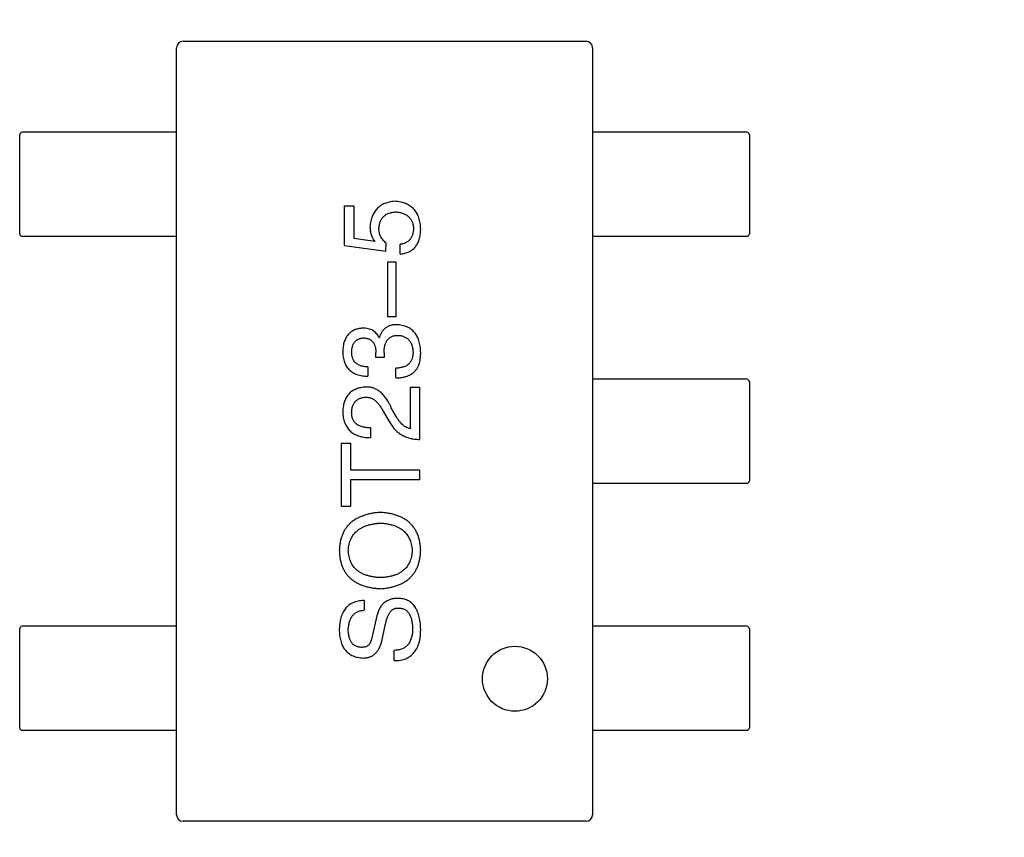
# Model space of a CAD drawing. Header units: millimetres. Extents: x 0 to 297, y 0 to 210.
# Tile 92 of 172: x 198.62 to 202.4, y 99.33 to 102.48. Entities that reach past the tile are written whole.
import ezdxf

# ---------------------------------------------------------------- set-up
doc = ezdxf.new("R2010")
doc.units = ezdxf.units.MM
doc.header["$LTSCALE"] = 16.335
doc.header["$PDMODE"] = 3
doc.header["$PDSIZE"] = 8
doc.layers.get('0').update_dxf_attribs({"linetype": 'CONTINUOUS'})
doc.layers.get('Defpoints').update_dxf_attribs({"linetype": 'CONTINUOUS'})
doc.layers.add('SOT23-5-1406DXF_CONTINUOUS_LINE', color=7, linetype='CONTINUOUS')
doc.layers.add('SOT23-5AND6_DXF_CONTINUOUS_LINE', color=7, linetype='CONTINUOUS')
doc.styles.get("Standard").update_dxf_attribs({"font": '仿宋_GB2312.ttf'})
doc.dimstyles.get("Standard").update_dxf_attribs({"dimtxt": 2.5, "dimasz": 3.5, "dimexe": 1.5, "dimexo": 1, "dimtad": 1, "dimdsep": 46, "dimtxsty": 'Standard', "dimblk": '_FILLED', "dimblk1": '_FILLED', "dimblk2": '_FILLED', "dimcen": 0.09, "dimazin": 2, "dimtol": 1, "dimtp": 0.01, "dimtm": 0.01, "dimtfac": 1, "dimtofl": 0, "dimtmove": 0, "dimatfit": 3, "dimldrblk": '_FILLED', "dimfxl": 1, "dimtolj": 1, "dimarcsym": 0})

# ---------------------------------------------------------------- blocks, each defined once
blk = doc.blocks.new('_FILLED')
at = {"color": 0, "linetype": 'ByBlock'}
blk.add_solid([(0, 0), (-1, 0.1714), (-1, -0.1714)], dxfattribs=at)
blk = doc.blocks.new('*D34')
at = {"color": 0, "lineweight": -2, "transparency": 16777216}
for p, q in [((202.7794, 105.9036), (213.6607, 105.9036)), ((212.1607, 104.9036), (212.1607, 100.7566)), ((212.1607, 94.3596), (212.1607, 98.5066)), ((208.0944, 93.3596), (213.6607, 93.3596))]:
    blk.add_line(p, q, dxfattribs=at)
at = {"layer": 'Defpoints', "color": 0, "transparency": 16777216}
for p in [(201.7794, 105.9036), (207.0944, 93.3596), (212.1607, 93.3596)]:
    blk.add_point(p, dxfattribs=at)
at = {"color": 0, "lineweight": -2, "transparency": 16777216}
for p, rotation in [((212.1607, 105.9036), 90), ((212.1607, 93.3596), 270)]:
    blk.add_blockref('_FILLED', p, dxfattribs=dict(at, rotation=rotation))
at = {"color": 0, "transparency": 16777216, "insert": (212.1607, 99.6316), "char_height": 1, "attachment_point": 5}
blk.add_mtext('\\A1;12.54', dxfattribs=at)

msp = doc.modelspace()

# ---------------------------------------------------------------- linework, layer by layer
at = {"layer": 'SOT23-5-1406DXF_CONTINUOUS_LINE', "color": 7, "linetype": 'Continuous'}
for p, q in [((199.2443, 102.3943), (200.7943, 102.3943)), ((199.2193, 99.4193), (199.2193, 102.3693)), ((200.8193, 102.3693), (200.8193, 99.4193)), ((199.8649, 101.761), (199.9009, 101.761)), ((199.8649, 101.6085), (199.8649, 101.761)), ((199.9009, 101.761), (199.9009, 101.6364)), ((199.9813, 101.6249), (199.9009, 101.6364)), ((200.0239, 101.5872), (200.0255, 101.6184)), ((200.0796, 101.5757), (200.0796, 101.6135)), ((199.8649, 101.6085), (200.0239, 101.5872)), ((200.0321, 101.5457), (200.0632, 101.5457)), ((200.0321, 101.3342), (200.0321, 101.5457)), ((200.0632, 101.5457), (200.0632, 101.3342)), ((200.0632, 101.3342), (200.0321, 101.3342)), ((199.9977, 101.2552), (199.9993, 101.2552)), ((199.9862, 101.1781), (199.9862, 101.1978)), ((200.0173, 101.1961), (200.0173, 101.1781)), ((200.0173, 101.1781), (199.9862, 101.1781)), ((199.955, 101.142), (199.955, 101.106)), ((200.0632, 101.0994), (200.0632, 101.1371)), ((200.119, 101.0646), (200.1534, 101.0646)), ((200.119, 100.904), (200.119, 101.0646)), ((200.1534, 101.0646), (200.1534, 100.863)), ((200.0141, 100.9712), (200.037, 100.9318)), ((200.0632, 100.9532), (200.0452, 100.9843)), ((199.9649, 100.9073), (199.9649, 100.8696)), ((199.8534, 100.8481), (199.8878, 100.8481)), ((199.8534, 100.6055), (199.8534, 100.8481)), ((199.8878, 100.8481), (199.8878, 100.7465)), ((199.8878, 100.7465), (200.1534, 100.7465)), ((200.1534, 100.7465), (200.1534, 100.7071)), ((200.1534, 100.7071), (199.8878, 100.7071)), ((199.8878, 100.7071), (199.8878, 100.6055)), ((199.8878, 100.6055), (199.8534, 100.6055)), ((199.9403, 100.2436), (199.9403, 100.2059)), ((199.9895, 100.1846), (199.9698, 100.0993)), ((200.0091, 100.0862), (200.0223, 100.1485)), ((200.0567, 100.0124), (200.0567, 100.0518)), ((200.7943, 99.3943), (199.2443, 99.3943))]:
    msp.add_line(p, q, dxfattribs=at)
msp.add_circle((200.5209, 99.9426), 0.125, dxfattribs=at)
for centre, start, end in [((199.2443, 102.3693), 90, 180), ((200.7943, 102.3693), 0, 90), ((199.2443, 99.4193), 180, 270), ((200.7943, 99.4193), 270, 0)]:
    msp.add_arc(centre, 0.025, start, end, dxfattribs=at)
for points, knots in [([(200.0583, 101.779), (200.0548, 101.7787), (200.0479, 101.778), (200.0379, 101.7762), (200.0286, 101.7737), (200.0198, 101.7706), (200.0117, 101.7667), (200.0042, 101.7623), (199.9973, 101.7571), (199.991, 101.7513), (199.9853, 101.7447), (199.9802, 101.7376), (199.9759, 101.7297), (199.972, 101.7212), (199.9689, 101.712), (199.9664, 101.7022), (199.9644, 101.6916), (199.9636, 101.6844), (199.9632, 101.6807)], [0, 0, 0, 0, 0.070056, 0.136784, 0.200181, 0.261459, 0.320361, 0.377607, 0.434201, 0.490556, 0.547297, 0.604711, 0.66384, 0.725285, 0.788826, 0.855809, 0.925831, 1, 1, 1, 1]), ([(200.1583, 101.6708), (200.1582, 101.6749), (200.1579, 101.6829), (200.1565, 101.6946), (200.1545, 101.7055), (200.1516, 101.7156), (200.1481, 101.725), (200.1437, 101.7337), (200.1385, 101.7416), (200.1327, 101.7489), (200.126, 101.7553), (200.1185, 101.7609), (200.1103, 101.7659), (200.1014, 101.77), (200.0917, 101.7734), (200.0812, 101.7761), (200.07, 101.778), (200.0623, 101.7787), (200.0583, 101.779)], [0, 0, 0, 0, 0.074337, 0.144658, 0.211298, 0.274399, 0.334717, 0.392948, 0.449757, 0.505394, 0.56075, 0.616858, 0.674126, 0.733366, 0.795021, 0.859694, 0.927941, 1, 1, 1, 1]), ([(199.9977, 101.6741), (199.9979, 101.6766), (199.9982, 101.6813), (199.9993, 101.6883), (200.0008, 101.6948), (200.0029, 101.7008), (200.0054, 101.7064), (200.0083, 101.7115), (200.0117, 101.7162), (200.0156, 101.7205), (200.02, 101.7243), (200.0248, 101.7277), (200.0301, 101.7305), (200.0358, 101.7329), (200.042, 101.735), (200.0487, 101.7364), (200.0558, 101.7376), (200.0607, 101.7379), (200.0632, 101.738)], [0, 0, 0, 0, 0.071832, 0.140066, 0.204455, 0.266341, 0.32589, 0.383089, 0.439379, 0.495454, 0.551183, 0.608094, 0.666555, 0.726952, 0.789772, 0.856464, 0.926451, 1, 1, 1, 1]), ([(200.0632, 101.738), (200.0658, 101.7378), (200.0707, 101.7374), (200.0778, 101.7361), (200.0845, 101.7345), (200.0907, 101.7325), (200.0965, 101.7301), (200.1019, 101.7274), (200.1068, 101.7241), (200.1113, 101.7205), (200.1152, 101.7165), (200.1188, 101.7121), (200.1219, 101.7073), (200.1245, 101.7021), (200.1267, 101.6965), (200.1284, 101.6904), (200.1297, 101.684), (200.1302, 101.6796), (200.1305, 101.6774)], [0, 0, 0, 0, 0.076076, 0.147929, 0.216494, 0.28139, 0.343555, 0.403665, 0.461756, 0.518574, 0.57465, 0.630617, 0.687539, 0.745203, 0.805007, 0.867454, 0.932274, 1, 1, 1, 1]), ([(199.9632, 101.6807), (199.9633, 101.6781), (199.9634, 101.673), (199.9643, 101.6655), (199.9657, 101.6582), (199.9676, 101.6511), (199.9702, 101.6442), (199.9733, 101.6376), (199.9769, 101.6311), (199.9798, 101.627), (199.9813, 101.6249)], [0, 0, 0, 0, 0.129488, 0.255609, 0.38009, 0.502685, 0.625504, 0.749031, 0.873124, 1, 1, 1, 1]), ([(200.0255, 101.6184), (200.0233, 101.6202), (200.0189, 101.6237), (200.0133, 101.6297), (200.0084, 101.6361), (200.0045, 101.6429), (200.0014, 101.6501), (199.9993, 101.6578), (199.9979, 101.6658), (199.9977, 101.6713), (199.9977, 101.6741)], [0, 0, 0, 0, 0.132471, 0.259199, 0.382453, 0.502638, 0.622849, 0.744865, 0.870389, 1, 1, 1, 1]), ([(200.1305, 101.6774), (200.1304, 101.6751), (200.1304, 101.6705), (200.1297, 101.6639), (200.1288, 101.6577), (200.1274, 101.6519), (200.1256, 101.6465), (200.1234, 101.6415), (200.1208, 101.6369), (200.1179, 101.6326), (200.1144, 101.6289), (200.1106, 101.6254), (200.1064, 101.6224), (200.1018, 101.6198), (200.0968, 101.6176), (200.0915, 101.6158), (200.0857, 101.6144), (200.0817, 101.6138), (200.0796, 101.6135)], [0, 0, 0, 0, 0.076648, 0.148913, 0.217705, 0.28283, 0.345406, 0.405074, 0.462929, 0.519315, 0.57498, 0.630645, 0.68742, 0.745021, 0.804689, 0.866635, 0.93176, 1, 1, 1, 1]), ([(200.0796, 101.5757), (200.0828, 101.5761), (200.0888, 101.5769), (200.0976, 101.5789), (200.1058, 101.5814), (200.1134, 101.5846), (200.1205, 101.5884), (200.1268, 101.5929), (200.1328, 101.5978), (200.1379, 101.6036), (200.1426, 101.6098), (200.1466, 101.6168), (200.1501, 101.6243), (200.1529, 101.6324), (200.1552, 101.6412), (200.1569, 101.6505), (200.158, 101.6605), (200.1582, 101.6673), (200.1583, 101.6708)], [0, 0, 0, 0, 0.068545, 0.133544, 0.19542, 0.255245, 0.312812, 0.36916, 0.424791, 0.480307, 0.536971, 0.594633, 0.654367, 0.716937, 0.782022, 0.850991, 0.92325, 1, 1, 1, 1]), ([(199.9354, 101.2912), (199.9324, 101.291), (199.9266, 101.2905), (199.9181, 101.2889), (199.9102, 101.2867), (199.9029, 101.2839), (199.8961, 101.2804), (199.8899, 101.2764), (199.8842, 101.2717), (199.8791, 101.2663), (199.8745, 101.2603), (199.8706, 101.2537), (199.8671, 101.2464), (199.8643, 101.2385), (199.8618, 101.2301), (199.8602, 101.2209), (199.8588, 101.2112), (199.8585, 101.2045), (199.8583, 101.2011)], [0, 0, 0, 0, 0.067521, 0.132139, 0.193339, 0.252064, 0.309083, 0.364848, 0.420021, 0.475612, 0.532002, 0.589602, 0.649896, 0.712634, 0.778603, 0.848416, 0.922155, 1, 1, 1, 1]), ([(199.9977, 101.2552), (199.9962, 101.258), (199.9934, 101.2636), (199.9879, 101.2711), (199.9814, 101.2773), (199.974, 101.2825), (199.9656, 101.2864), (199.9563, 101.2893), (199.9461, 101.291), (199.939, 101.2911), (199.9354, 101.2912)], [0, 0, 0, 0, 0.125227, 0.244792, 0.361427, 0.478215, 0.59667, 0.722058, 0.856314, 1, 1, 1, 1]), ([(200.0665, 101.3043), (200.0644, 101.3043), (200.0602, 101.3043), (200.0541, 101.3036), (200.0482, 101.3028), (200.0427, 101.3013), (200.0374, 101.2996), (200.0325, 101.2975), (200.0278, 101.295), (200.0234, 101.2922), (200.0194, 101.2889), (200.0156, 101.2852), (200.0122, 101.2811), (200.0089, 101.2767), (200.0061, 101.2718), (200.0034, 101.2667), (200.0012, 101.2611), (200, 101.2572), (199.9993, 101.2552)], [0, 0, 0, 0, 0.071215, 0.138707, 0.20396, 0.266995, 0.327734, 0.387609, 0.445602, 0.503345, 0.561136, 0.618597, 0.677672, 0.738255, 0.799989, 0.863961, 0.930555, 1, 1, 1, 1]), ([(200.1583, 101.1978), (200.1581, 101.2019), (200.1578, 101.2099), (200.1564, 101.2215), (200.1542, 101.2323), (200.1515, 101.2424), (200.1482, 101.2518), (200.144, 101.2604), (200.1393, 101.2682), (200.1339, 101.2753), (200.1278, 101.2816), (200.121, 101.2872), (200.1135, 101.292), (200.1054, 101.296), (200.0966, 101.2993), (200.0872, 101.3018), (200.0771, 101.3036), (200.0701, 101.3041), (200.0665, 101.3043)], [0, 0, 0, 0, 0.078078, 0.151942, 0.221594, 0.28726, 0.350176, 0.409768, 0.467648, 0.523784, 0.578904, 0.634014, 0.689819, 0.746826, 0.805875, 0.867063, 0.931764, 1, 1, 1, 1]), ([(199.8927, 101.1994), (199.8928, 101.2015), (199.893, 101.2055), (199.8938, 101.2113), (199.8948, 101.2167), (199.8961, 101.2218), (199.8978, 101.2265), (199.8999, 101.2309), (199.9022, 101.2348), (199.905, 101.2384), (199.908, 101.2416), (199.9114, 101.2444), (199.9151, 101.2469), (199.9192, 101.249), (199.9236, 101.2507), (199.9283, 101.252), (199.9334, 101.253), (199.9369, 101.2534), (199.9387, 101.2535)], [0, 0, 0, 0, 0.078051, 0.151197, 0.220412, 0.286742, 0.34933, 0.409464, 0.467368, 0.52298, 0.578639, 0.633998, 0.690142, 0.746855, 0.805868, 0.867776, 0.932345, 1, 1, 1, 1]), ([(199.9387, 101.2535), (199.9405, 101.2534), (199.9441, 101.2532), (199.9494, 101.2524), (199.9543, 101.2512), (199.9588, 101.2495), (199.963, 101.2475), (199.9669, 101.245), (199.9704, 101.2421), (199.9736, 101.2388), (199.9764, 101.2351), (199.9788, 101.231), (199.981, 101.2265), (199.9827, 101.2215), (199.9841, 101.2161), (199.9852, 101.2104), (199.9859, 101.2042), (199.9861, 101.2), (199.9862, 101.1978)], [0, 0, 0, 0, 0.067741, 0.131599, 0.192143, 0.249977, 0.306453, 0.361639, 0.416449, 0.471489, 0.527582, 0.584873, 0.644974, 0.70814, 0.77492, 0.845909, 0.920585, 1, 1, 1, 1]), ([(200.0173, 101.1961), (200.0174, 101.1989), (200.0174, 101.2041), (200.0181, 101.2117), (200.0191, 101.2189), (200.0206, 101.2254), (200.0225, 101.2315), (200.0248, 101.2371), (200.0276, 101.2421), (200.0308, 101.2466), (200.0344, 101.2506), (200.0384, 101.254), (200.0429, 101.2569), (200.0478, 101.2593), (200.0531, 101.2611), (200.0588, 101.2624), (200.065, 101.2632), (200.0692, 101.2633), (200.0714, 101.2634)], [0, 0, 0, 0, 0.082495, 0.159728, 0.232496, 0.300725, 0.365163, 0.425859, 0.483728, 0.538892, 0.592921, 0.646195, 0.699968, 0.754746, 0.811387, 0.870806, 0.933482, 1, 1, 1, 1]), ([(200.0714, 101.2634), (200.0736, 101.2632), (200.0779, 101.2629), (200.0841, 101.2618), (200.0899, 101.2603), (200.0953, 101.2582), (200.1003, 101.2558), (200.1049, 101.253), (200.1091, 101.2496), (200.113, 101.2458), (200.1163, 101.2415), (200.1193, 101.2368), (200.122, 101.2317), (200.1241, 101.2261), (200.1259, 101.22), (200.1273, 101.2136), (200.1283, 101.2067), (200.1286, 101.2019), (200.1288, 101.1994)], [0, 0, 0, 0, 0.068514, 0.133941, 0.195994, 0.255362, 0.312994, 0.369441, 0.424687, 0.480522, 0.537148, 0.594801, 0.654411, 0.716817, 0.781981, 0.850498, 0.923306, 1, 1, 1, 1]), ([(199.8583, 101.2011), (199.8584, 101.1973), (199.8587, 101.19), (199.8601, 101.1793), (199.862, 101.1694), (199.8648, 101.1602), (199.8683, 101.1516), (199.8725, 101.1439), (199.8775, 101.1368), (199.8832, 101.1305), (199.8896, 101.1248), (199.8969, 101.1199), (199.9048, 101.1158), (199.9134, 101.1123), (199.9228, 101.1096), (199.9329, 101.1076), (199.9437, 101.1063), (199.9512, 101.1061), (199.955, 101.106)], [0, 0, 0, 0, 0.073232, 0.142595, 0.207997, 0.270074, 0.329156, 0.386529, 0.441846, 0.496976, 0.551877, 0.607941, 0.665637, 0.725446, 0.788542, 0.855101, 0.925196, 1, 1, 1, 1]), ([(199.955, 101.142), (199.9525, 101.1422), (199.9477, 101.1424), (199.9406, 101.1433), (199.934, 101.1444), (199.9279, 101.1461), (199.9222, 101.1482), (199.9171, 101.1508), (199.9124, 101.1537), (199.9083, 101.1571), (199.9045, 101.1609), (199.9014, 101.1652), (199.8987, 101.1699), (199.8965, 101.175), (199.8948, 101.1805), (199.8936, 101.1864), (199.8929, 101.1928), (199.8928, 101.1972), (199.8927, 101.1994)], [0, 0, 0, 0, 0.078134, 0.15164, 0.221358, 0.286689, 0.348614, 0.407697, 0.464247, 0.520153, 0.574432, 0.629291, 0.684538, 0.742032, 0.801329, 0.863637, 0.930123, 1, 1, 1, 1]), ([(200.1288, 101.1994), (200.1288, 101.197), (200.1287, 101.1922), (200.1279, 101.1853), (200.1266, 101.1788), (200.1248, 101.1729), (200.1226, 101.1673), (200.1197, 101.1622), (200.1163, 101.1576), (200.1125, 101.1534), (200.1081, 101.1498), (200.1032, 101.1465), (200.0978, 101.1438), (200.0919, 101.1415), (200.0854, 101.1397), (200.0785, 101.1384), (200.071, 101.1374), (200.0659, 101.1372), (200.0632, 101.1371)], [0, 0, 0, 0, 0.071272, 0.13882, 0.201858, 0.262757, 0.320043, 0.376709, 0.431462, 0.486034, 0.541209, 0.597703, 0.65589, 0.717768, 0.782056, 0.850407, 0.92277, 1, 1, 1, 1]), ([(200.1485, 101.1437), (200.1493, 101.1454), (200.1509, 101.1489), (200.1529, 101.1545), (200.1546, 101.1606), (200.1559, 101.1672), (200.157, 101.1742), (200.1578, 101.1816), (200.1582, 101.1896), (200.1583, 101.195), (200.1583, 101.1978)], [0, 0, 0, 0, 0.101955, 0.208983, 0.322698, 0.44339, 0.570851, 0.70629, 0.84885, 1, 1, 1, 1]), ([(200.0632, 101.0994), (200.0659, 101.0995), (200.0711, 101.0997), (200.0788, 101.1004), (200.0861, 101.1014), (200.0931, 101.1027), (200.0997, 101.1044), (200.1059, 101.1063), (200.1118, 101.1086), (200.1173, 101.1112), (200.1225, 101.1142), (200.1273, 101.1174), (200.1318, 101.121), (200.1358, 101.1249), (200.1396, 101.1291), (200.1429, 101.1337), (200.146, 101.1385), (200.1477, 101.1419), (200.1485, 101.1437)], [0, 0, 0, 0, 0.078937, 0.154495, 0.226898, 0.296844, 0.363348, 0.427781, 0.48946, 0.549586, 0.607902, 0.664733, 0.720805, 0.776157, 0.831175, 0.886736, 0.943094, 1, 1, 1, 1]), ([(199.9468, 101.0646), (199.9435, 101.0644), (199.9369, 101.0638), (199.9273, 101.0622), (199.9183, 101.06), (199.91, 101.0571), (199.9023, 101.0536), (199.8951, 101.0494), (199.8887, 101.0445), (199.8828, 101.0389), (199.8776, 101.0327), (199.8729, 101.0258), (199.8689, 101.0183), (199.8655, 101.0102), (199.8628, 101.0013), (199.8606, 100.9919), (199.8591, 100.9818), (199.8586, 100.9748), (199.8583, 100.9712)], [0, 0, 0, 0, 0.070688, 0.137741, 0.201612, 0.262778, 0.321223, 0.378455, 0.434411, 0.490146, 0.546362, 0.603392, 0.662208, 0.723401, 0.787372, 0.85442, 0.925153, 1, 1, 1, 1]), ([(200.0452, 100.9843), (200.0436, 100.9877), (200.0406, 100.9943), (200.0356, 101.0038), (200.0304, 101.0125), (200.0251, 101.0206), (200.0196, 101.028), (200.0139, 101.0348), (200.008, 101.0408), (200.0019, 101.0462), (199.9957, 101.0509), (199.9892, 101.0549), (199.9826, 101.0583), (199.9758, 101.061), (199.9688, 101.0629), (199.9616, 101.0642), (199.9543, 101.0648), (199.9493, 101.0647), (199.9468, 101.0646)], [0, 0, 0, 0, 0.082731, 0.161257, 0.236138, 0.307554, 0.375712, 0.440848, 0.502916, 0.562567, 0.619798, 0.675716, 0.73039, 0.78386, 0.837315, 0.890547, 0.944917, 1, 1, 1, 1]), ([(199.8927, 100.9663), (199.8929, 100.9685), (199.8931, 100.9729), (199.8938, 100.9793), (199.895, 100.9852), (199.8965, 100.9908), (199.8985, 100.9959), (199.9008, 101.0007), (199.9035, 101.005), (199.9066, 101.009), (199.9101, 101.0124), (199.914, 101.0156), (199.9182, 101.0182), (199.9229, 101.0205), (199.9279, 101.0223), (199.9333, 101.0238), (199.9391, 101.0248), (199.9432, 101.0251), (199.9452, 101.0253)], [0, 0, 0, 0, 0.076112, 0.148436, 0.216883, 0.281466, 0.34298, 0.402356, 0.459881, 0.51546, 0.571111, 0.62658, 0.683162, 0.741007, 0.801404, 0.863825, 0.930544, 1, 1, 1, 1]), ([(199.9452, 101.0253), (199.9468, 101.0254), (199.95, 101.0256), (199.9549, 101.0253), (199.9596, 101.0244), (199.9643, 101.0233), (199.9689, 101.0214), (199.9734, 101.0193), (199.9778, 101.0166), (199.9822, 101.0134), (199.9865, 101.0098), (199.9907, 101.0057), (199.9947, 101.0011), (199.9988, 100.9961), (200.0027, 100.9905), (200.0067, 100.9845), (200.0105, 100.9781), (200.0128, 100.9735), (200.0141, 100.9712)], [0, 0, 0, 0, 0.052237, 0.103888, 0.155485, 0.207395, 0.259864, 0.31356, 0.369176, 0.4266, 0.486836, 0.550048, 0.61567, 0.685271, 0.75824, 0.834614, 0.915635, 1, 1, 1, 1]), ([(199.8583, 100.9712), (199.8585, 100.9671), (199.8589, 100.9593), (199.8605, 100.9479), (199.8628, 100.9373), (199.866, 100.9274), (199.87, 100.9183), (199.8747, 100.91), (199.8801, 100.9024), (199.8865, 100.8957), (199.8936, 100.8897), (199.9015, 100.8844), (199.9101, 100.88), (199.9196, 100.8763), (199.9298, 100.8734), (199.9408, 100.8713), (199.9526, 100.87), (199.9607, 100.8697), (199.9649, 100.8696)], [0, 0, 0, 0, 0.07282, 0.141057, 0.2062, 0.267672, 0.326735, 0.383519, 0.439188, 0.494454, 0.549628, 0.605958, 0.66397, 0.72402, 0.787502, 0.854127, 0.925065, 1, 1, 1, 1]), ([(199.9649, 100.9073), (199.962, 100.9074), (199.9563, 100.9076), (199.9481, 100.9084), (199.9405, 100.9097), (199.9334, 100.9114), (199.9269, 100.9137), (199.921, 100.9161), (199.9156, 100.9192), (199.9108, 100.9227), (199.9065, 100.9266), (199.9028, 100.931), (199.8997, 100.9358), (199.8971, 100.9411), (199.8952, 100.9468), (199.8938, 100.9529), (199.8929, 100.9594), (199.8928, 100.9639), (199.8927, 100.9663)], [0, 0, 0, 0, 0.082594, 0.15978, 0.232961, 0.301462, 0.365595, 0.426678, 0.484662, 0.540809, 0.595146, 0.648401, 0.702272, 0.757102, 0.813447, 0.872233, 0.934055, 1, 1, 1, 1]), ([(200.037, 100.9318), (200.0385, 100.9291), (200.0415, 100.9237), (200.0466, 100.9161), (200.052, 100.9089), (200.0577, 100.9023), (200.0638, 100.8962), (200.0702, 100.8906), (200.077, 100.8855), (200.0841, 100.8809), (200.0916, 100.8769), (200.0994, 100.8733), (200.1075, 100.8703), (200.1161, 100.8678), (200.1249, 100.8658), (200.1341, 100.8644), (200.1436, 100.8634), (200.1501, 100.8631), (200.1534, 100.863)], [0, 0, 0, 0, 0.065828, 0.130094, 0.192451, 0.254037, 0.313974, 0.373757, 0.433048, 0.492243, 0.551902, 0.611758, 0.672678, 0.734814, 0.798569, 0.863693, 0.930488, 1, 1, 1, 1]), ([(200.119, 100.904), (200.1164, 100.9045), (200.1111, 100.9055), (200.1036, 100.9088), (200.0963, 100.9131), (200.0892, 100.9188), (200.0823, 100.9256), (200.0756, 100.9336), (200.0692, 100.9429), (200.0653, 100.9496), (200.0632, 100.9532)], [0, 0, 0, 0, 0.103034, 0.208166, 0.318255, 0.434664, 0.559728, 0.695394, 0.841708, 1, 1, 1, 1]), ([(200.0042, 100.5824), (199.998, 100.5819), (199.9859, 100.581), (199.9683, 100.5782), (199.9519, 100.5745), (199.9367, 100.5698), (199.9226, 100.5642), (199.9097, 100.5575), (199.8979, 100.5498), (199.8873, 100.5412), (199.8779, 100.5315), (199.8696, 100.5209), (199.8626, 100.5092), (199.8567, 100.4966), (199.852, 100.4829), (199.8485, 100.4683), (199.8461, 100.4527), (199.8455, 100.442), (199.8452, 100.4365)], [0, 0, 0, 0, 0.077567, 0.150676, 0.219857, 0.285465, 0.347921, 0.407823, 0.465422, 0.52175, 0.577087, 0.632521, 0.688224, 0.745558, 0.804966, 0.866649, 0.931596, 1, 1, 1, 1]), ([(200.1583, 100.4365), (200.158, 100.442), (200.1575, 100.4527), (200.1551, 100.4683), (200.1517, 100.4829), (200.1471, 100.4966), (200.1414, 100.5092), (200.1346, 100.5208), (200.1266, 100.5315), (200.1175, 100.5412), (200.1072, 100.5498), (200.0958, 100.5575), (200.0833, 100.5642), (200.0697, 100.5698), (200.0549, 100.5745), (200.039, 100.5782), (200.022, 100.5809), (200.0103, 100.5819), (200.0042, 100.5824)], [0, 0, 0, 0, 0.069543, 0.135551, 0.198218, 0.258467, 0.316451, 0.372703, 0.428457, 0.483848, 0.539952, 0.597251, 0.656588, 0.718448, 0.783219, 0.851581, 0.92366, 1, 1, 1, 1]), ([(199.8796, 100.4365), (199.88, 100.4405), (199.8807, 100.4482), (199.8829, 100.4595), (199.8858, 100.4701), (199.8897, 100.4799), (199.8944, 100.489), (199.9001, 100.4974), (199.9066, 100.5051), (199.914, 100.5121), (199.9222, 100.5183), (199.9314, 100.5237), (199.9414, 100.5286), (199.9523, 100.5326), (199.9641, 100.5359), (199.9767, 100.5384), (199.9901, 100.5404), (199.9994, 100.5411), (200.0042, 100.5414)], [0, 0, 0, 0, 0.066185, 0.128757, 0.188826, 0.247016, 0.303201, 0.358331, 0.413554, 0.469092, 0.525618, 0.584057, 0.64487, 0.708721, 0.775674, 0.846303, 0.920903, 1, 1, 1, 1]), ([(200.0042, 100.5414), (200.0089, 100.5411), (200.0179, 100.5404), (200.031, 100.5385), (200.0433, 100.5358), (200.0547, 100.5326), (200.0653, 100.5285), (200.075, 100.5237), (200.084, 100.5183), (200.092, 100.512), (200.0992, 100.5051), (200.1055, 100.4974), (200.111, 100.489), (200.1158, 100.4799), (200.1195, 100.47), (200.1224, 100.4595), (200.1246, 100.4482), (200.1252, 100.4405), (200.1255, 100.4365)], [0, 0, 0, 0, 0.077942, 0.152007, 0.221727, 0.288073, 0.351, 0.411526, 0.469701, 0.526016, 0.581668, 0.637084, 0.692684, 0.749573, 0.808409, 0.869306, 0.932836, 1, 1, 1, 1]), ([(199.8452, 100.4365), (199.8455, 100.4308), (199.846, 100.4198), (199.8482, 100.4039), (199.8515, 100.389), (199.8561, 100.3751), (199.8619, 100.3622), (199.8689, 100.3503), (199.877, 100.3394), (199.8865, 100.3297), (199.8971, 100.3209), (199.9089, 100.3132), (199.9218, 100.3065), (199.9361, 100.301), (199.9514, 100.2963), (199.968, 100.2928), (199.9857, 100.2901), (199.9979, 100.2893), (200.0042, 100.2889)], [0, 0, 0, 0, 0.069152, 0.134813, 0.197211, 0.256568, 0.314021, 0.370015, 0.425333, 0.480469, 0.536197, 0.593559, 0.65308, 0.715045, 0.780396, 0.8495, 0.922535, 1, 1, 1, 1]), ([(200.0042, 100.3315), (199.9994, 100.3318), (199.99, 100.3323), (199.9763, 100.3341), (199.9636, 100.3365), (199.9517, 100.3397), (199.9408, 100.3437), (199.9307, 100.3484), (199.9215, 100.3539), (199.9131, 100.36), (199.9058, 100.367), (199.8993, 100.3748), (199.8937, 100.3832), (199.8891, 100.3924), (199.8853, 100.4024), (199.8825, 100.4131), (199.8805, 100.4245), (199.8799, 100.4324), (199.8796, 100.4365)], [0, 0, 0, 0, 0.079527, 0.154518, 0.225493, 0.292262, 0.355914, 0.416367, 0.47473, 0.531171, 0.586124, 0.640791, 0.696133, 0.751962, 0.809861, 0.870342, 0.93333, 1, 1, 1, 1]), ([(200.0042, 100.2889), (200.0103, 100.2894), (200.022, 100.2903), (200.039, 100.2931), (200.0549, 100.2968), (200.0697, 100.3016), (200.0833, 100.3073), (200.0958, 100.314), (200.1072, 100.3218), (200.1175, 100.3305), (200.1266, 100.3403), (200.1346, 100.3511), (200.1414, 100.3629), (200.1471, 100.3757), (200.1517, 100.3895), (200.1551, 100.4043), (200.1575, 100.42), (200.158, 100.4309), (200.1583, 100.4365)], [0, 0, 0, 0, 0.075921, 0.147605, 0.21565, 0.280144, 0.341762, 0.400894, 0.458022, 0.514147, 0.569605, 0.625256, 0.681857, 0.740217, 0.800617, 0.86368, 0.930079, 1, 1, 1, 1]), ([(200.1255, 100.4365), (200.1253, 100.4324), (200.1247, 100.4245), (200.1227, 100.4131), (200.12, 100.4024), (200.1164, 100.3924), (200.1117, 100.3832), (200.1064, 100.3748), (200.1, 100.367), (200.0928, 100.3601), (200.0848, 100.3539), (200.0758, 100.3484), (200.066, 100.3437), (200.0553, 100.3397), (200.0438, 100.3365), (200.0313, 100.3341), (200.0181, 100.3323), (200.0089, 100.3318), (200.0042, 100.3315)], [0, 0, 0, 0, 0.06765, 0.131591, 0.192902, 0.251442, 0.307964, 0.363592, 0.418442, 0.47374, 0.529963, 0.587768, 0.647917, 0.710953, 0.777434, 0.847168, 0.921622, 1, 1, 1, 1]), ([(200.0714, 100.2518), (200.0688, 100.2517), (200.0635, 100.2516), (200.0559, 100.2508), (200.0486, 100.2495), (200.0418, 100.2477), (200.0353, 100.2453), (200.0292, 100.2424), (200.0234, 100.239), (200.0181, 100.235), (200.0131, 100.2306), (200.0085, 100.2256), (200.0044, 100.22), (200.0006, 100.2139), (199.9972, 100.2073), (199.9942, 100.2002), (199.9916, 100.1926), (199.9902, 100.1873), (199.9895, 100.1846)], [0, 0, 0, 0, 0.069111, 0.134881, 0.198727, 0.259407, 0.319007, 0.377056, 0.434317, 0.491571, 0.548636, 0.606792, 0.666243, 0.727818, 0.791484, 0.858071, 0.927249, 1, 1, 1, 1]), ([(200.1583, 100.1337), (200.1581, 100.1384), (200.1577, 100.1476), (200.1564, 100.1608), (200.1544, 100.1731), (200.1518, 100.1845), (200.1487, 100.1951), (200.1447, 100.2048), (200.1404, 100.2136), (200.1351, 100.2214), (200.1294, 100.2285), (200.123, 100.2345), (200.1159, 100.2397), (200.1082, 100.2439), (200.0999, 100.2473), (200.091, 100.2498), (200.0814, 100.2513), (200.0748, 100.2516), (200.0714, 100.2518)], [0, 0, 0, 0, 0.08539, 0.165926, 0.241159, 0.312046, 0.378904, 0.441563, 0.500906, 0.55769, 0.612, 0.665045, 0.717904, 0.770385, 0.824307, 0.880048, 0.938483, 1, 1, 1, 1]), ([(199.9403, 100.2436), (199.9364, 100.2434), (199.929, 100.2429), (199.9182, 100.2412), (199.9081, 100.2387), (199.8987, 100.2353), (199.8901, 100.231), (199.8823, 100.2258), (199.8751, 100.2198), (199.8687, 100.2129), (199.8632, 100.2051), (199.8583, 100.1965), (199.8543, 100.187), (199.851, 100.1767), (199.8484, 100.1655), (199.8465, 100.1535), (199.8454, 100.1406), (199.8453, 100.1318), (199.8452, 100.1272)], [0, 0, 0, 0, 0.067746, 0.131468, 0.192012, 0.249947, 0.305924, 0.360562, 0.415062, 0.46941, 0.524967, 0.582613, 0.642659, 0.706195, 0.77304, 0.844305, 0.919608, 1, 1, 1, 1]), ([(200.0223, 100.1485), (200.0228, 100.1514), (200.0239, 100.157), (200.0258, 100.1651), (200.028, 100.1726), (200.0305, 100.1795), (200.033, 100.1858), (200.0359, 100.1914), (200.0389, 100.1965), (200.0422, 100.2009), (200.0457, 100.2047), (200.0494, 100.208), (200.0534, 100.2105), (200.0576, 100.2125), (200.062, 100.2139), (200.0666, 100.2146), (200.0714, 100.2146), (200.0747, 100.2143), (200.0764, 100.2141)], [0, 0, 0, 0, 0.0932, 0.181198, 0.26306, 0.339627, 0.41092, 0.477479, 0.538825, 0.596824, 0.650619, 0.702235, 0.751666, 0.79967, 0.847759, 0.896274, 0.946739, 1, 1, 1, 1]), ([(200.0764, 100.2141), (200.0783, 100.214), (200.0822, 100.2137), (200.0878, 100.2125), (200.0931, 100.2109), (200.098, 100.2085), (200.1026, 100.2056), (200.1067, 100.202), (200.1104, 100.1979), (200.1138, 100.1931), (200.1168, 100.1878), (200.1194, 100.1818), (200.1216, 100.1753), (200.1236, 100.1681), (200.1249, 100.1604), (200.1261, 100.152), (200.1269, 100.1431), (200.1271, 100.1369), (200.1272, 100.1337)], [0, 0, 0, 0, 0.05617, 0.109836, 0.161504, 0.212099, 0.262487, 0.313111, 0.36568, 0.419737, 0.477556, 0.53817, 0.603387, 0.672532, 0.746929, 0.825941, 0.910245, 1, 1, 1, 1]), ([(199.8796, 100.1305), (199.8798, 100.1334), (199.8801, 100.139), (199.8812, 100.1473), (199.8827, 100.155), (199.8846, 100.1621), (199.8868, 100.1688), (199.8896, 100.1748), (199.8928, 100.1804), (199.8963, 100.1854), (199.9004, 100.1899), (199.9048, 100.1938), (199.9096, 100.1973), (199.915, 100.2), (199.9207, 100.2024), (199.9269, 100.2041), (199.9334, 100.2053), (199.938, 100.2057), (199.9403, 100.2059)], [0, 0, 0, 0, 0.080942, 0.15724, 0.229821, 0.297692, 0.36242, 0.423911, 0.482196, 0.539298, 0.594482, 0.64892, 0.70322, 0.758404, 0.815258, 0.874182, 0.93522, 1, 1, 1, 1]), ([(199.8452, 100.1272), (199.8454, 100.1231), (199.8458, 100.1153), (199.8472, 100.1038), (199.8493, 100.0932), (199.852, 100.0832), (199.8554, 100.074), (199.8595, 100.0656), (199.8642, 100.0579), (199.8696, 100.0509), (199.8758, 100.0447), (199.8825, 100.0392), (199.89, 100.0345), (199.8981, 100.0304), (199.9069, 100.0272), (199.9163, 100.0248), (199.9264, 100.023), (199.9334, 100.0225), (199.937, 100.0223)], [0, 0, 0, 0, 0.077604, 0.150579, 0.220083, 0.285578, 0.347594, 0.407359, 0.464757, 0.520774, 0.5761, 0.631449, 0.687327, 0.744836, 0.804268, 0.865895, 0.931164, 1, 1, 1, 1]), ([(199.9321, 100.0632), (199.93, 100.0633), (199.926, 100.0634), (199.9202, 100.0641), (199.9148, 100.0655), (199.9098, 100.0673), (199.9051, 100.0697), (199.9008, 100.0726), (199.897, 100.0761), (199.8934, 100.08), (199.8904, 100.0845), (199.8876, 100.0895), (199.8853, 100.0951), (199.8834, 100.1012), (199.8819, 100.1078), (199.8807, 100.1149), (199.88, 100.1225), (199.8798, 100.1277), (199.8796, 100.1305)], [0, 0, 0, 0, 0.06343, 0.124222, 0.181144, 0.236526, 0.290131, 0.343393, 0.396288, 0.450954, 0.506479, 0.565175, 0.627059, 0.692946, 0.76251, 0.836996, 0.915797, 1, 1, 1, 1]), ([(199.9698, 100.0993), (199.9693, 100.0965), (199.9685, 100.0911), (199.9659, 100.0837), (199.9625, 100.0773), (199.9581, 100.0721), (199.9528, 100.0681), (199.9467, 100.0652), (199.9397, 100.0635), (199.9347, 100.0633), (199.9321, 100.0632)], [0, 0, 0, 0, 0.148023, 0.281917, 0.403558, 0.517739, 0.629599, 0.744162, 0.865862, 1, 1, 1, 1]), ([(200.1272, 100.1337), (200.1271, 100.1305), (200.1268, 100.1242), (200.1258, 100.1151), (200.1244, 100.1065), (200.1223, 100.0986), (200.1197, 100.0913), (200.1166, 100.0846), (200.113, 100.0785), (200.1088, 100.073), (200.1041, 100.0682), (200.0989, 100.064), (200.0932, 100.0603), (200.0869, 100.0574), (200.0801, 100.055), (200.0727, 100.0533), (200.0649, 100.0521), (200.0595, 100.0519), (200.0567, 100.0518)], [0, 0, 0, 0, 0.079335, 0.15404, 0.224955, 0.291021, 0.353982, 0.414027, 0.47178, 0.527247, 0.581879, 0.636096, 0.691322, 0.747597, 0.806328, 0.867466, 0.932039, 1, 1, 1, 1]), ([(200.1321, 100.0436), (200.1342, 100.0459), (200.1385, 100.0507), (200.1438, 100.0591), (200.1483, 100.0687), (200.152, 100.0795), (200.1548, 100.0914), (200.1569, 100.1044), (200.1581, 100.1187), (200.1582, 100.1286), (200.1583, 100.1337)], [0, 0, 0, 0, 0.09804, 0.200818, 0.309803, 0.427378, 0.554601, 0.691373, 0.839613, 1, 1, 1, 1]), ([(199.937, 100.0223), (199.9392, 100.0223), (199.9435, 100.0224), (199.9499, 100.0231), (199.956, 100.0244), (199.9618, 100.0262), (199.9673, 100.0284), (199.9726, 100.0311), (199.9775, 100.0345), (199.9822, 100.0382), (199.9865, 100.0425), (199.9907, 100.0472), (199.9944, 100.0525), (199.998, 100.0583), (200.0013, 100.0645), (200.0041, 100.0713), (200.0069, 100.0785), (200.0084, 100.0836), (200.0091, 100.0862)], [0, 0, 0, 0, 0.063238, 0.123934, 0.183175, 0.240763, 0.297716, 0.35399, 0.41043, 0.466931, 0.525151, 0.585145, 0.647083, 0.711121, 0.778546, 0.84866, 0.922421, 1, 1, 1, 1]), ([(200.0567, 100.0124), (200.0608, 100.0124), (200.0687, 100.0123), (200.0802, 100.0136), (200.091, 100.0157), (200.1009, 100.0192), (200.11, 100.0236), (200.1183, 100.0291), (200.1258, 100.0358), (200.13, 100.041), (200.1321, 100.0436)], [0, 0, 0, 0, 0.144278, 0.280018, 0.408467, 0.530887, 0.648749, 0.76463, 0.881475, 1, 1, 1, 1])]:
    msp.add_open_spline(points, degree=3, knots=knots, dxfattribs=at)
at = {"layer": 'SOT23-5AND6_DXF_CONTINUOUS_LINE', "color": 7, "linetype": 'Continuous'}
for p, q in [((198.6159, 101.6543), (198.6159, 102.0343)), ((199.2193, 102.0443), (198.6259, 102.0443)), ((199.2193, 101.6543), (199.2193, 102.0343)), ((201.4127, 102.0443), (200.8193, 102.0443)), ((200.8193, 102.0343), (200.8193, 101.6543)), ((201.4227, 102.0343), (201.4227, 101.6543)), ((198.6259, 101.6443), (199.2193, 101.6443)), ((200.8193, 101.6443), (201.4127, 101.6443)), ((201.4127, 101.0943), (200.8193, 101.0943)), ((200.8193, 101.0843), (200.8193, 100.7043)), ((201.4227, 101.0843), (201.4227, 100.7043)), ((200.8193, 100.6943), (201.4127, 100.6943)), ((199.2193, 100.1443), (198.6259, 100.1443)), ((201.4127, 100.1443), (200.8193, 100.1443)), ((198.6159, 99.7543), (198.6159, 100.1343)), ((199.2193, 99.7543), (199.2193, 100.1343)), ((200.8193, 100.1343), (200.8193, 99.7543)), ((201.4227, 100.1343), (201.4227, 99.7543)), ((198.6259, 99.7443), (199.2193, 99.7443)), ((200.8193, 99.7443), (201.4127, 99.7443))]:
    msp.add_line(p, q, dxfattribs=at)
for centre, start, end in [((198.6259, 102.0343), 90.0001, 180), ((201.4127, 102.0343), 0, 90), ((198.6259, 101.6543), 180, 270), ((201.4127, 101.6543), 270.0001, 0), ((201.4127, 101.0843), 0, 90), ((201.4127, 100.7043), 270.0001, 0), ((198.6259, 100.1343), 90.0001, 180), ((201.4127, 100.1343), 0, 90), ((198.6259, 99.7543), 180, 270), ((201.4127, 99.7543), 270.0001, 0)]:
    msp.add_arc(centre, 0.01, start, end, dxfattribs=at)

# ---------------------------------------------------------------- dimensions: what is measured, and where the dimension line sits
at = {"color": 3}
dim = msp.add_linear_dim(base=(212.1607, 93.3596), p1=(201.7794, 105.9036), p2=(207.0944, 93.3596), angle=90, dimstyle='Standard', override={"dimtxt": 1, "dimasz": 1, "dimtad": 0, "dimtih": 1, "dimtoh": 1, "dimzin": 0, "dimcen": 2.673, "dimadec": 0, "dimazin": 0, "dimtol": 0, "dimtzin": 0}, dxfattribs=at)
dim.commit()
dim.dimension.update_dxf_attribs({"geometry": '*D34', "text_midpoint": (212.1607, 99.6316)})

doc.saveas('drawing.dxf')
